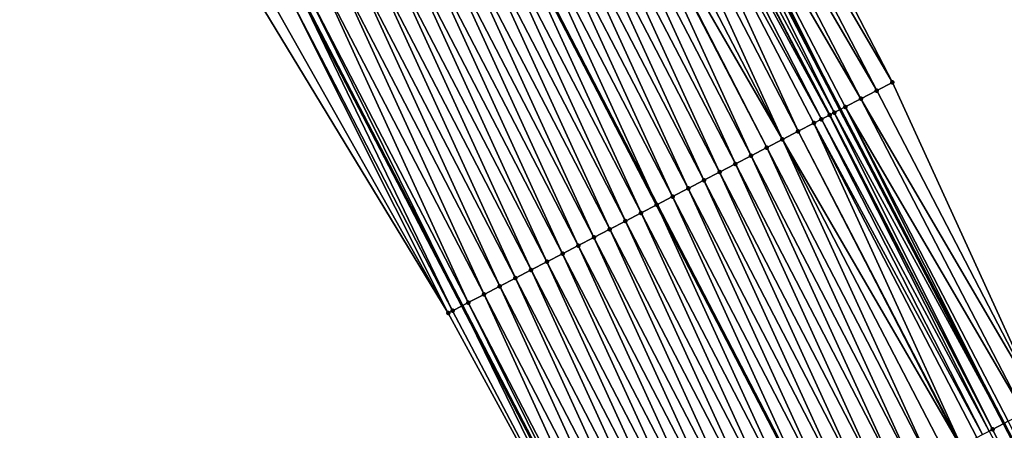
# Model space of a CAD drawing. Header units: feet. Extents: x 2007189 to 2022806, y 818621 to 837694.
# Tile 76 of 256: x 2013226 to 2013282, y 823252 to 823276. Entities that reach past the tile are written whole.
import ezdxf

# ---------------------------------------------------------------- set-up
doc = ezdxf.new("R2010")
doc.units = ezdxf.units.FT
doc.header["$MEASUREMENT"] = 0
for name, color, linetype, lineweight in [('EP_Travel Lane', 172, 'Continuous', 53), ('Road Shots', 141, 'Continuous', 100), ('Road X-Section', 40, 'Continuous', 13), ('STRIPING', 60, 'Continuous', 53)]:
    doc.layers.add(name, color=color, linetype=linetype, lineweight=lineweight)
doc.layers.add('I-77-MM17-21_SB-Surface-Border', color=7, linetype='Continuous')
doc.layers.add('I-77-MM17-21_SB-Surface-TIN', color=7, linetype='Continuous')

msp = doc.modelspace()

# ---------------------------------------------------------------- linework, layer by layer
at = {"layer": 'EP_Travel Lane'}
for points in [[(2013207.610808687, 823394.6337293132, 296.3011882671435), (2013216.869622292, 823376.9080824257, 296.0255285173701), (2013226.128135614, 823359.18301042, 295.7034961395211), (2013235.386938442, 823341.4573841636, 295.4261731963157), (2013244.645916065, 823323.7314232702, 295.175841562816), (2013253.911067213, 823305.9595804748, 294.9261294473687), (2013263.149749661, 823288.2237850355, 294.6274626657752), (2013272.388444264, 823270.4879662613, 294.3306127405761), (2013281.626703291, 823252.7529836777, 293.968799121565), (2013290.865444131, 823235.017076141, 293.6788386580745), (2013300.10428671, 823217.2809732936, 293.4040593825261), (2013309.343291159, 823199.5445596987, 293.1534310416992)], [(2013186.34956795, 823383.5179752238, 295.8635711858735), (2013195.594901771, 823365.785981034, 295.5432762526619), (2013204.840607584, 823348.0532733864, 295.2805097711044), (2013214.086208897, 823330.3207661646, 295.0015815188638), (2013223.331968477, 823312.5879553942, 294.7471309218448), (2013232.554451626, 823294.8809361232, 294.4821762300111), (2013241.78901547, 823277.1427415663, 294.1994911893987), (2013251.02389577, 823259.403939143, 293.9640245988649), (2013260.258350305, 823241.6659545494, 293.6650236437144), (2013269.492870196, 823223.9278444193, 293.3757821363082), (2013278.727651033, 823206.1892330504, 293.1254736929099), (2013287.962412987, 823188.4506579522, 292.8723417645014)]]:
    msp.add_polyline3d(points, dxfattribs=at)
at = {"layer": 'I-77-MM17-21_SB-Surface-Border', "color": 3, "linetype": 'Continuous', "lineweight": -3}
for points in [[(2013209.686088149, 823395.7203116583, 296.2432102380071), (2013218.956087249, 823378.0004809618, 295.9697943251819), (2013229.111447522, 823360.7455566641, 295.5863842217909), (2013238.381449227, 823343.0257209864, 295.3133715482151), (2013247.651199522, 823325.3063658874, 295.0015777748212), (2013256.906682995, 823307.5176537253, 294.7369487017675), (2013266.12023846, 823289.7680528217, 294.4849082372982), (2013275.333598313, 823272.0188287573, 294.2036163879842), (2013283.659128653, 823253.8094317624, 293.8803591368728), (2013291.98514581, 823235.5990969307, 293.6299005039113), (2013300.311278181, 823217.3885401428, 293.3966815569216), (2013309.524867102, 823199.638874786, 293.1496577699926)], [(2013287.868444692, 823188.4019344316, 292.869037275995), (2013277.78702232, 823205.7012820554, 293.1061810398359), (2013267.656731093, 823222.9756762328, 293.3180210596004), (2013259.815874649, 823241.4364488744, 293.654204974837), (2013250.231060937, 823258.9928535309, 293.9356948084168), (2013239.823089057, 823276.1234819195, 294.1246536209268), (2013231.788141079, 823294.4835876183, 294.4557577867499), (2013222.47139989, 823312.1383827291, 294.707379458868), (2013212.586611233, 823329.5373470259, 294.9328847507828), (2013200.861419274, 823345.9751769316, 295.0532857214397), (2013193.167654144, 823364.5182566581, 295.4119858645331), (2013183.71414256, 823382.1416086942, 295.715523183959)]]:
    msp.add_polyline3d(points, dxfattribs=at)
at = {"layer": 'I-77-MM17-21_SB-Surface-TIN', "color": 128, "linetype": 'Continuous', "lineweight": -3}
for points in [[(2013274.446345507, 823271.5575448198, 294.2479014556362), (2013265.233031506, 823289.3066805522, 294.5360510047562), (2013264.34573549, 823288.8454798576, 294.5738734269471)], [(2013275.333598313, 823272.0188287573, 294.2036163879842), (2013266.12023846, 823289.7680528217, 294.4849082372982), (2013265.233031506, 823289.3066805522, 294.5360510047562)], [(2013274.446345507, 823271.5575448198, 294.2479014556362), (2013275.333598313, 823272.0188287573, 294.2036163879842), (2013265.233031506, 823289.3066805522, 294.5360510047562)], [(2013273.559015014, 823271.0964105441, 294.2805673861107), (2013264.34573549, 823288.8454798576, 294.5738734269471), (2013263.458504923, 823288.3841530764, 294.621484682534)], [(2013273.559015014, 823271.0964105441, 294.2805673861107), (2013274.446345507, 823271.5575448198, 294.2479014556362), (2013264.34573549, 823288.8454798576, 294.5738734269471)], [(2013272.049514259, 823270.3119597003, 294.3350775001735), (2013263.149749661, 823288.2237850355, 294.6274626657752), (2013262.572797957, 823287.9241152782, 294.6386333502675)], [(2013263.458504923, 823288.3841530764, 294.621484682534), (2013263.149749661, 823288.2237850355, 294.6274626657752), (2013272.388444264, 823270.4879662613, 294.3306127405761)], [(2013272.049514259, 823270.3119597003, 294.3350775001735), (2013272.388444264, 823270.4879662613, 294.3306127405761), (2013263.149749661, 823288.2237850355, 294.6274626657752)], [(2013272.671775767, 823270.6351004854, 294.3268803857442), (2013263.458504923, 823288.3841530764, 294.621484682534), (2013272.388444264, 823270.4879662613, 294.3306127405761)], [(2013272.671775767, 823270.6351004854, 294.3268803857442), (2013273.559015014, 823271.0964105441, 294.2805673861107), (2013263.458504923, 823288.3841530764, 294.621484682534)], [(2013271.323685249, 823269.9353578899, 294.3249682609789), (2013262.216240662, 823287.739071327, 294.636207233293), (2013261.683440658, 823287.4626614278, 294.6265011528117)], [(2013271.784271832, 823270.1743003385, 294.3336059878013), (2013262.57107066, 823287.923218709, 294.6386306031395), (2013262.216240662, 823287.739071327, 294.636207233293)], [(2013271.323685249, 823269.9353578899, 294.3249682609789), (2013271.784271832, 823270.1743003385, 294.3336059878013), (2013262.216240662, 823287.739071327, 294.636207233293)], [(2013271.784271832, 823270.1743003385, 294.3336059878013), (2013262.572797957, 823287.9241152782, 294.6386333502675), (2013262.57107066, 823287.923218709, 294.6386306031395)], [(2013271.784271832, 823270.1743003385, 294.3336059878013), (2013271.793299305, 823270.1789847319, 294.3337059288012), (2013262.572797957, 823287.9241152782, 294.6386333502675)], [(2013271.793299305, 823270.1789847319, 294.3337059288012), (2013272.049514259, 823270.3119597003, 294.3350775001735), (2013262.572797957, 823287.9241152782, 294.6386333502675)], [(2013270.008912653, 823269.2533768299, 294.2945144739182), (2013261.683440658, 823287.4626614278, 294.6265011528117), (2013260.795751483, 823287.0022181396, 294.6055217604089)], [(2013270.008912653, 823269.2533768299, 294.2945144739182), (2013270.896589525, 823269.7138438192, 294.3136538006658), (2013261.683440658, 823287.4626614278, 294.6265011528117)], [(2013270.896589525, 823269.7138438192, 294.3136538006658), (2013271.323685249, 823269.9353578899, 294.3249682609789), (2013261.683440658, 823287.4626614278, 294.6265011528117)], [(2013269.121276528, 823268.7928313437, 294.281469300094), (2013259.90804941, 823286.5417996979, 294.5826133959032), (2013259.111102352, 823286.1284437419, 294.5625855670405)], [(2013269.121276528, 823268.7928313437, 294.281469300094), (2013260.795751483, 823287.0022181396, 294.6055217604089), (2013259.90804941, 823286.5417996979, 294.5826133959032)], [(2013269.121276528, 823268.7928313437, 294.281469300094), (2013270.008912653, 823269.2533768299, 294.2945144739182), (2013260.795751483, 823287.0022181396, 294.6055217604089)], [(2013267.345971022, 823267.8718044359, 294.250405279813), (2013259.020350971, 823286.0813742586, 294.5602483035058), (2013258.13265612, 823285.620941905, 294.5384199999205)], [(2013268.233636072, 823268.3322942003, 294.2677764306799), (2013259.111102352, 823286.1284437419, 294.5625855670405), (2013259.020350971, 823286.0813742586, 294.5602483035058)], [(2013267.345971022, 823267.8718044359, 294.250405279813), (2013268.233636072, 823268.3322942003, 294.2677764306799), (2013259.020350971, 823286.0813742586, 294.5602483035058)], [(2013268.233636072, 823268.3322942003, 294.2677764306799), (2013269.121276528, 823268.7928313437, 294.281469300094), (2013259.111102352, 823286.1284437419, 294.5625855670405)], [(2013266.458293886, 823267.4113379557, 294.2312264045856), (2013258.13265612, 823285.620941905, 294.5384199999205), (2013257.244987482, 823285.1604590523, 294.520512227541)], [(2013266.458293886, 823267.4113379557, 294.2312264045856), (2013267.345971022, 823267.8718044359, 294.250405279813), (2013258.13265612, 823285.620941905, 294.5384199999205)], [(2013265.570636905, 823266.9508326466, 294.2150620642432), (2013257.244987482, 823285.1604590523, 294.520512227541), (2013256.357322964, 823284.6999682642, 294.5032205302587)], [(2013265.570636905, 823266.9508326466, 294.2150620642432), (2013266.458293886, 823267.4113379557, 294.2312264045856), (2013257.244987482, 823285.1604590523, 294.520512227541)], [(2013264.682980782, 823266.4903256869, 294.1990258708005), (2013256.357322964, 823284.6999682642, 294.5032205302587), (2013255.46965831, 823284.239477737, 294.4859085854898)], [(2013264.682980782, 823266.4903256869, 294.1990258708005), (2013265.570636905, 823266.9508326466, 294.2150620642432), (2013256.357322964, 823284.6999682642, 294.5032205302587)], [(2013262.907689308, 823265.5692717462, 294.1700605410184), (2013254.58201421, 823283.7789476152, 294.4716705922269), (2013253.694358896, 823283.3184390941, 294.455755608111)], [(2013263.795337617, 823266.0297937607, 294.1849279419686), (2013255.46965831, 823284.239477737, 294.4859085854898), (2013254.58201421, 823283.7789476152, 294.4716705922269)], [(2013262.907689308, 823265.5692717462, 294.1700605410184), (2013263.795337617, 823266.0297937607, 294.1849279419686), (2013254.58201421, 823283.7789476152, 294.4716705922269)], [(2013263.795337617, 823266.0297937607, 294.1849279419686), (2013264.682980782, 823266.4903256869, 294.1990258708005), (2013255.46965831, 823284.239477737, 294.4859085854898)], [(2013253.694358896, 823283.3184390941, 294.455755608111), (2013252.806671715, 823282.8579891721, 294.4352452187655), (2013262.020011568, 823265.1088036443, 294.150961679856)], [(2013262.907689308, 823265.5692717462, 294.1700605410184), (2013253.694358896, 823283.3184390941, 294.455755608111), (2013262.020011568, 823265.1088036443, 294.150961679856)], [(2013261.132346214, 823264.6483172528, 294.1333745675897), (2013252.806671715, 823282.8579891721, 294.4352452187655), (2013251.91897039, 823282.397572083, 294.4122778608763)], [(2013261.132346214, 823264.6483172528, 294.1333745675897), (2013262.020011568, 823265.1088036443, 294.150961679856), (2013252.806671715, 823282.8579891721, 294.4352452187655)], [(2013260.244674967, 823264.1878394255, 294.1150766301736), (2013251.91897039, 823282.397572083, 294.4122778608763), (2013251.031249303, 823281.9371902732, 294.3865255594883)], [(2013260.244674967, 823264.1878394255, 294.1150766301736), (2013261.132346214, 823264.6483172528, 294.1333745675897), (2013251.91897039, 823282.397572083, 294.4122778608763)], [(2013259.357000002, 823263.7273687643, 294.0962223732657), (2013251.031249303, 823281.9371902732, 294.3865255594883), (2013250.143536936, 823281.4767916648, 294.3620774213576)], [(2013259.357000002, 823263.7273687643, 294.0962223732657), (2013260.244674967, 823264.1878394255, 294.1150766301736), (2013251.031249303, 823281.9371902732, 294.3865255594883)], [(2013257.581671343, 823262.8063864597, 294.06169552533), (2013249.255853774, 823281.0163367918, 294.3419974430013), (2013248.368180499, 823280.5558628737, 294.323396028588)], [(2013258.46932676, 823263.2668947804, 294.0776260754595), (2013250.143536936, 823281.4767916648, 294.3620774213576), (2013249.255853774, 823281.0163367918, 294.3419974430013)], [(2013257.581671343, 823262.8063864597, 294.06169552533), (2013258.46932676, 823263.2668947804, 294.0776260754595), (2013249.255853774, 823281.0163367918, 294.3419974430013)], [(2013258.46932676, 823263.2668947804, 294.0776260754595), (2013259.357000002, 823263.7273687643, 294.0962223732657), (2013250.143536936, 823281.4767916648, 294.3620774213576)], [(2013256.694033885, 823262.3458435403, 294.0484510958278), (2013248.368180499, 823280.5558628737, 294.323396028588), (2013247.480525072, 823280.095354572, 294.3074640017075)], [(2013256.694033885, 823262.3458435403, 294.0484510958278), (2013257.581671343, 823262.8063864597, 294.06169552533), (2013248.368180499, 823280.5558628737, 294.323396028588)], [(2013255.806383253, 823261.8853260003, 294.0332362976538), (2013247.480525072, 823280.095354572, 294.3074640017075), (2013246.592860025, 823279.6348648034, 294.2900931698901)], [(2013255.806383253, 823261.8853260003, 294.0332362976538), (2013256.694033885, 823262.3458435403, 294.0484510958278), (2013247.480525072, 823280.095354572, 294.3074640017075)], [(2013254.918744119, 823261.4247863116, 294.019741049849), (2013246.592860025, 823279.6348648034, 294.2900931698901), (2013245.705188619, 823279.1743872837, 294.2717713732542)], [(2013254.918744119, 823261.4247863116, 294.019741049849), (2013255.806383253, 823261.8853260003, 294.0332362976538), (2013246.592860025, 823279.6348648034, 294.2900931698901)], [(2013253.143507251, 823260.5036271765, 293.9989425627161), (2013244.817540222, 823278.7138654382, 294.2568908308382), (2013243.929913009, 823278.2533027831, 294.2451785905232)], [(2013254.031118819, 823260.9642199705, 294.0083149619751), (2013245.705188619, 823279.1743872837, 294.2717713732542), (2013244.817540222, 823278.7138654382, 294.2568908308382)], [(2013253.143507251, 823260.5036271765, 293.9989425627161), (2013254.031118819, 823260.9642199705, 294.0083149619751), (2013244.817540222, 823278.7138654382, 294.2568908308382)], [(2013254.031118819, 823260.9642199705, 294.0083149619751), (2013254.918744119, 823261.4247863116, 294.019741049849), (2013245.705188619, 823279.1743872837, 294.2717713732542)], [(2013252.25592176, 823260.0429841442, 293.993470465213), (2013243.929913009, 823278.2533027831, 294.2451785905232), (2013243.042289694, 823277.7927326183, 294.2340493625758)], [(2013252.25592176, 823260.0429841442, 293.993470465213), (2013253.143507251, 823260.5036271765, 293.9989425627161), (2013243.929913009, 823278.2533027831, 294.2451785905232)], [(2013251.368255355, 823259.5824969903, 293.9758966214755), (2013243.042289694, 823277.7927326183, 294.2340493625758), (2013242.154597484, 823277.3322951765, 294.2126160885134)], [(2013251.368255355, 823259.5824969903, 293.9758966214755), (2013252.25592176, 823260.0429841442, 293.993470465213), (2013243.042289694, 823277.7927326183, 294.2340493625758)], [(2013250.480501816, 823259.1221776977, 293.9452907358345), (2013241.78901547, 823277.1427415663, 294.1994911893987), (2013241.26683548, 823276.871992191, 294.1807442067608)], [(2013242.154597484, 823277.3322951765, 294.2126160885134), (2013241.78901547, 823277.1427415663, 294.1994911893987), (2013251.02389577, 823259.403939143, 293.9640245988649)], [(2013250.480501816, 823259.1221776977, 293.9452907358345), (2013251.02389577, 823259.403939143, 293.9640245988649), (2013241.78901547, 823277.1427415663, 294.1994911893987)], [(2013251.368255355, 823259.5824969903, 293.9758966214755), (2013242.154597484, 823277.3322951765, 294.2126160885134), (2013251.02389577, 823259.403939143, 293.9640245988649)], [(2013250.231060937, 823258.9928535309, 293.9356948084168), (2013241.26683548, 823276.871992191, 294.1807442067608), (2013240.379054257, 823276.41172623, 294.1459978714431)], [(2013250.231060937, 823258.9928535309, 293.9356948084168), (2013250.480501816, 823259.1221776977, 293.9452907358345), (2013241.26683548, 823276.871992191, 294.1807442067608)], [(2013250.231060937, 823258.9928535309, 293.9356948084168), (2013240.379054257, 823276.41172623, 294.1459978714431), (2013239.823089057, 823276.1234819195, 294.1246536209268)], [(2013283.659128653, 823253.8094317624, 293.8803591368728), (2013274.446345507, 823271.5575448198, 294.2479014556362), (2013273.559015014, 823271.0964105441, 294.2805673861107)], [(2013283.659128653, 823253.8094317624, 293.8803591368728), (2013275.333598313, 823272.0188287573, 294.2036163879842), (2013274.446345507, 823271.5575448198, 294.2479014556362)], [(2013282.771861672, 823253.3481751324, 293.9225239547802), (2013273.559015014, 823271.0964105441, 294.2805673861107), (2013272.671775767, 823270.6351004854, 294.3268803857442)], [(2013282.771861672, 823253.3481751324, 293.9225239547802), (2013283.659128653, 823253.8094317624, 293.8803591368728), (2013273.559015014, 823271.0964105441, 294.2805673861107)], [(2013272.049514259, 823270.3119597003, 294.3350775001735), (2013281.626703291, 823252.7529836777, 293.968799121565), (2013272.388444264, 823270.4879662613, 294.3306127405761)], [(2013272.671775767, 823270.6351004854, 294.3268803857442), (2013272.388444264, 823270.4879662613, 294.3306127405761), (2013281.626703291, 823252.7529836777, 293.968799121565)], [(2013281.88458774, 823252.8869318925, 293.9636491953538), (2013272.671775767, 823270.6351004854, 294.3268803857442), (2013281.626703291, 823252.7529836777, 293.968799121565)], [(2013281.88458774, 823252.8869318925, 293.9636491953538), (2013282.771861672, 823253.3481751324, 293.9225239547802), (2013272.671775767, 823270.6351004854, 294.3268803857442)], [(2013280.425842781, 823252.1294437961, 293.9804762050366), (2013271.323685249, 823269.9353578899, 294.3249682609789), (2013270.896589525, 823269.7138438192, 294.3136538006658)], [(2013280.800228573, 823252.3237593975, 293.9818541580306), (2013271.784271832, 823270.1743003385, 294.3336059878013), (2013271.323685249, 823269.9353578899, 294.3249682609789)], [(2013280.425842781, 823252.1294437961, 293.9804762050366), (2013280.800228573, 823252.3237593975, 293.9818541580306), (2013271.323685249, 823269.9353578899, 294.3249682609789)], [(2013280.997157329, 823252.4259901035, 293.9813710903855), (2013271.793299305, 823270.1789847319, 294.3337059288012), (2013271.784271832, 823270.1743003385, 294.3336059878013)], [(2013280.800228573, 823252.3237593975, 293.9818541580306), (2013280.997157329, 823252.4259901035, 293.9813710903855), (2013271.784271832, 823270.1743003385, 294.3336059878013)], [(2013280.997157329, 823252.4259901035, 293.9813710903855), (2013272.049514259, 823270.3119597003, 294.3350775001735), (2013271.793299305, 823270.1789847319, 294.3337059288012)], [(2013280.997157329, 823252.4259901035, 293.9813710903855), (2013281.626703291, 823252.7529836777, 293.968799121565), (2013272.049514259, 823270.3119597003, 294.3350775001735)], [(2013279.178820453, 823251.4824824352, 293.959101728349), (2013270.008912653, 823269.2533768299, 294.2945144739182), (2013269.121276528, 823268.7928313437, 294.281469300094)], [(2013279.221916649, 823251.5048383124, 293.9600020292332), (2013270.896589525, 823269.7138438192, 294.3136538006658), (2013270.008912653, 823269.2533768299, 294.2945144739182)], [(2013279.178820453, 823251.4824824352, 293.959101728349), (2013279.221916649, 823251.5048383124, 293.9600020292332), (2013270.008912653, 823269.2533768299, 294.2945144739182)], [(2013279.221916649, 823251.5048383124, 293.9600020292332), (2013280.109577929, 823251.9653353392, 293.9768096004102), (2013270.896589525, 823269.7138438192, 294.3136538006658)], [(2013280.109577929, 823251.9653353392, 293.9768096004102), (2013280.425842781, 823252.1294437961, 293.9804762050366), (2013270.896589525, 823269.7138438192, 294.3136538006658)], [(2013277.446577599, 823250.5838760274, 293.9239205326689), (2013269.121276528, 823268.7928313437, 294.281469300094), (2013268.233636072, 823268.3322942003, 294.2677764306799)], [(2013277.446577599, 823250.5838760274, 293.9239205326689), (2013278.334240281, 823251.0443703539, 293.9409377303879), (2013269.121276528, 823268.7928313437, 294.281469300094)], [(2013278.334240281, 823251.0443703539, 293.9409377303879), (2013279.178820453, 823251.4824824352, 293.959101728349), (2013269.121276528, 823268.7928313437, 294.281469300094)], [(2013276.558927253, 823250.1233579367, 293.9087482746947), (2013268.233636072, 823268.3322942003, 294.2677764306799), (2013267.345971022, 823267.8718044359, 294.250405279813)], [(2013276.558927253, 823250.1233579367, 293.9087482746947), (2013277.446577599, 823250.5838760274, 293.9239205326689), (2013268.233636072, 823268.3322942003, 294.2677764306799)], [(2013275.67128727, 823249.6628198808, 293.8951260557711), (2013267.345971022, 823267.8718044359, 294.250405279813), (2013266.458293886, 823267.4113379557, 294.2312264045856)], [(2013275.67128727, 823249.6628198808, 293.8951260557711), (2013276.558927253, 823250.1233579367, 293.9087482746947), (2013267.345971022, 823267.8718044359, 294.250405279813)], [(2013274.783636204, 823249.2023031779, 293.8798460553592), (2013266.458293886, 823267.4113379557, 294.2312264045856), (2013265.570636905, 823266.9508326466, 294.2150620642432)], [(2013274.783636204, 823249.2023031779, 293.8798460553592), (2013275.67128727, 823249.6628198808, 293.8951260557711), (2013266.458293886, 823267.4113379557, 294.2312264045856)], [(2013273.008358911, 823248.2812219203, 293.8530010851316), (2013264.682980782, 823266.4903256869, 294.1990258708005), (2013263.795337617, 823266.0297937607, 294.1849279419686)], [(2013273.895988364, 823248.7417802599, 293.8650485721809), (2013265.570636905, 823266.9508326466, 294.2150620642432), (2013264.682980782, 823266.4903256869, 294.1990258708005)], [(2013273.008358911, 823248.2812219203, 293.8530010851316), (2013273.895988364, 823248.7417802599, 293.8650485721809), (2013264.682980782, 823266.4903256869, 294.1990258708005)], [(2013273.895988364, 823248.7417802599, 293.8650485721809), (2013274.783636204, 823249.2023031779, 293.8798460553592), (2013265.570636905, 823266.9508326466, 294.2150620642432)], [(2013272.120737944, 823247.8206472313, 293.8422228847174), (2013263.795337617, 823266.0297937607, 294.1849279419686), (2013262.907689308, 823265.5692717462, 294.1700605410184)], [(2013272.120737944, 823247.8206472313, 293.8422228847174), (2013273.008358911, 823248.2812219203, 293.8530010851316), (2013263.795337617, 823266.0297937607, 294.1849279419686)], [(2013262.907689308, 823265.5692717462, 294.1700605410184), (2013262.020011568, 823265.1088036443, 294.150961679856), (2013271.233091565, 823247.3601187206, 293.8278138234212)], [(2013272.120737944, 823247.8206472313, 293.8422228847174), (2013262.907689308, 823265.5692717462, 294.1700605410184), (2013271.233091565, 823247.3601187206, 293.8278138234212)], [(2013270.345432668, 823246.8996198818, 293.8111927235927), (2013262.020011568, 823265.1088036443, 294.150961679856), (2013261.132346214, 823264.6483172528, 294.1333745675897)], [(2013270.345432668, 823246.8996198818, 293.8111927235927), (2013271.233091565, 823247.3601187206, 293.8278138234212), (2013262.020011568, 823265.1088036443, 294.150961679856)], [(2013269.457797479, 823246.439072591, 293.7982874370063), (2013261.132346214, 823264.6483172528, 294.1333745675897), (2013260.244674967, 823264.1878394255, 294.1150766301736)], [(2013269.457797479, 823246.439072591, 293.7982874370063), (2013270.345432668, 823246.8996198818, 293.8111927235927), (2013261.132346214, 823264.6483172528, 294.1333745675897)], [(2013267.682576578, 823245.5178826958, 293.7798766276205), (2013259.357000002, 823263.7273687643, 294.0962223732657), (2013258.46932676, 823263.2668947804, 294.0776260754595)], [(2013268.570191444, 823245.9784691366, 293.7897424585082), (2013260.244674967, 823264.1878394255, 294.1150766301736), (2013259.357000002, 823263.7273687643, 294.0962223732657)], [(2013267.682576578, 823245.5178826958, 293.7798766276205), (2013268.570191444, 823245.9784691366, 293.7897424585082), (2013259.357000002, 823263.7273687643, 294.0962223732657)], [(2013268.570191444, 823245.9784691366, 293.7897424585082), (2013269.457797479, 823246.439072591, 293.7982874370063), (2013260.244674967, 823264.1878394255, 294.1150766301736)], [(2013266.794951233, 823245.0573164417, 293.7684435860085), (2013258.46932676, 823263.2668947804, 294.0776260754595), (2013257.581671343, 823262.8063864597, 294.06169552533)], [(2013266.794951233, 823245.0573164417, 293.7684435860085), (2013267.682576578, 823245.5178826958, 293.7798766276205), (2013258.46932676, 823263.2668947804, 294.0776260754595)], [(2013265.90732672, 823244.596748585, 293.7571349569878), (2013257.581671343, 823262.8063864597, 294.06169552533), (2013256.694033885, 823262.3458435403, 294.0484510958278)], [(2013265.90732672, 823244.596748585, 293.7571349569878), (2013266.794951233, 823245.0573164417, 293.7684435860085), (2013257.581671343, 823262.8063864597, 294.06169552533)], [(2013265.019680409, 823244.1362227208, 293.7425661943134), (2013256.694033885, 823262.3458435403, 294.0484510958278), (2013255.806383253, 823261.8853260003, 294.0332362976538)], [(2013265.019680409, 823244.1362227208, 293.7425661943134), (2013265.90732672, 823244.596748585, 293.7571349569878), (2013256.694033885, 823262.3458435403, 294.0484510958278)], [(2013264.132025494, 823243.6757134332, 293.726710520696), (2013255.806383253, 823261.8853260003, 294.0332362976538), (2013254.918744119, 823261.4247863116, 294.019741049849)], [(2013264.132025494, 823243.6757134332, 293.726710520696), (2013265.019680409, 823244.1362227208, 293.7425661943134), (2013255.806383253, 823261.8853260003, 294.0332362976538)], [(2013262.356750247, 823242.7546282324, 293.7001716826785), (2013254.031118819, 823260.9642199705, 294.0083149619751), (2013253.143507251, 823260.5036271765, 293.9989425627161)], [(2013263.244380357, 823243.2151853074, 293.7123173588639), (2013254.918744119, 823261.4247863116, 294.019741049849), (2013254.031118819, 823260.9642199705, 294.0083149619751)], [(2013262.356750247, 823242.7546282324, 293.7001716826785), (2013263.244380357, 823243.2151853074, 293.7123173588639), (2013254.031118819, 823260.9642199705, 294.0083149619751)], [(2013263.244380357, 823243.2151853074, 293.7123173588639), (2013264.132025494, 823243.6757134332, 293.726710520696), (2013254.918744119, 823261.4247863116, 294.019741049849)], [(2013261.469116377, 823242.2940783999, 293.687463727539), (2013253.143507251, 823260.5036271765, 293.9989425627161), (2013252.25592176, 823260.0429841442, 293.993470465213)], [(2013261.469116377, 823242.2940783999, 293.687463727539), (2013262.356750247, 823242.7546282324, 293.7001716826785), (2013253.143507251, 823260.5036271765, 293.9989425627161)], [(2013260.581470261, 823241.8335521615, 293.6729240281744), (2013252.25592176, 823260.0429841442, 293.993470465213), (2013251.368255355, 823259.5824969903, 293.9758966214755)], [(2013260.581470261, 823241.8335521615, 293.6729240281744), (2013261.469116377, 823242.2940783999, 293.687463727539), (2013252.25592176, 823260.0429841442, 293.993470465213)], [(2013259.815874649, 823241.4364488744, 293.654204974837), (2013251.02389577, 823259.403939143, 293.9640245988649), (2013250.480501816, 823259.1221776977, 293.9452907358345)], [(2013251.368255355, 823259.5824969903, 293.9758966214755), (2013251.02389577, 823259.403939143, 293.9640245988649), (2013260.258350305, 823241.6659545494, 293.6650236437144)], [(2013259.815874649, 823241.4364488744, 293.654204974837), (2013260.258350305, 823241.6659545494, 293.6650236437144), (2013251.02389577, 823259.403939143, 293.9640245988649)], [(2013260.581470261, 823241.8335521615, 293.6729240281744), (2013251.368255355, 823259.5824969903, 293.9758966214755), (2013260.258350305, 823241.6659545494, 293.6650236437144)], [(2013259.815874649, 823241.4364488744, 293.654204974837), (2013250.480501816, 823259.1221776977, 293.9452907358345), (2013250.231060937, 823258.9928535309, 293.9356948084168)], [(2013290.210495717, 823234.6768073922, 293.696862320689), (2013281.626703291, 823252.7529836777, 293.968799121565), (2013280.997157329, 823252.4259901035, 293.9813710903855)], [(2013281.88458774, 823252.8869318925, 293.9636491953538), (2013281.626703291, 823252.7529836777, 293.968799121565), (2013290.865444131, 823235.017076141, 293.6788386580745)], [(2013290.210495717, 823234.6768073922, 293.696862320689), (2013290.865444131, 823235.017076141, 293.6788386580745), (2013281.626703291, 823252.7529836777, 293.968799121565)], [(2013290.210495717, 823234.6768073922, 293.696862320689), (2013280.997157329, 823252.4259901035, 293.9813710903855), (2013280.800228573, 823252.3237593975, 293.9818541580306)]]:
    msp.add_3dface(points, dxfattribs=at)
at = {"layer": 'Road Shots', "lineweight": 100}
for p in [(2013274.446345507, 823271.5575448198, 294.2479014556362), (2013275.333598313, 823272.0188287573, 294.2036163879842), (2013273.559015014, 823271.0964105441, 294.2805673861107), (2013272.671775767, 823270.6351004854, 294.3268803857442), (2013271.323685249, 823269.9353578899, 294.3249682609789), (2013271.784271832, 823270.1743003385, 294.3336059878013), (2013271.793299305, 823270.1789847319, 294.3337059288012), (2013272.049514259, 823270.3119597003, 294.3350775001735), (2013270.008912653, 823269.2533768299, 294.2945144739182), (2013270.896589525, 823269.7138438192, 294.3136538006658), (2013269.121276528, 823268.7928313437, 294.281469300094), (2013268.233636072, 823268.3322942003, 294.2677764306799), (2013267.345971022, 823267.8718044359, 294.250405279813), (2013266.458293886, 823267.4113379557, 294.2312264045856), (2013264.682980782, 823266.4903256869, 294.1990258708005), (2013265.570636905, 823266.9508326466, 294.2150620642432), (2013263.795337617, 823266.0297937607, 294.1849279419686), (2013262.907689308, 823265.5692717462, 294.1700605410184), (2013262.020012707, 823265.1088042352, 294.1509617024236), (2013261.132346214, 823264.6483172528, 294.1333745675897), (2013259.357000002, 823263.7273687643, 294.0962223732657), (2013260.244674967, 823264.1878394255, 294.1150766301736), (2013258.46932676, 823263.2668947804, 294.0776260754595), (2013257.581671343, 823262.8063864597, 294.06169552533), (2013256.694033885, 823262.3458435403, 294.0484510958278), (2013255.806383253, 823261.8853260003, 294.0332362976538), (2013254.031118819, 823260.9642199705, 294.0083149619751), (2013254.918744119, 823261.4247863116, 294.019741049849), (2013253.143507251, 823260.5036271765, 293.9989425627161), (2013252.25592176, 823260.0429841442, 293.993470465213), (2013251.368255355, 823259.5824969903, 293.9758966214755), (2013250.231060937, 823258.9928535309, 293.9356948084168), (2013250.480501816, 823259.1221776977, 293.9452907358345), (2013280.997157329, 823252.4259901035, 293.9813710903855)]:
    msp.add_point(p, dxfattribs=at)
at = {"layer": 'Road X-Section', "extrusion": (-0.4606650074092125, 0.887455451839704, 0.01451109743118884), "elevation": -196823.9857948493, "flags": 128}
msp.add_lwpolyline([(-2166172.861137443, 3150.667389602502), (-2166171.861137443, 3150.711679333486), (-2166170.861137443, 3150.744348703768), (-2166169.861137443, 3150.790666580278), (-2166169.159974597, 3150.798864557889), (-2166168.87130793, 3150.797492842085), (-2166168.861137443, 3150.797392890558), (-2166168.34226031, 3150.788754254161), (-2166167.861137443, 3150.777438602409), (-2166166.861137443, 3150.758297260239), (-2166165.861137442, 3150.745250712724), (-2166164.861137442, 3150.731556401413), (-2166163.861137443, 3150.714183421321), (-2166162.861137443, 3150.695002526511), (-2166161.861137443, 3150.678836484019), (-2166160.861137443, 3150.662798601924), (-2166159.861137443, 3150.648699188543), (-2166158.861137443, 3150.633830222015), (-2166157.861137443, 3150.614729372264), (-2166156.861137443, 3150.597140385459), (-2166155.861137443, 3150.578840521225), (-2166154.861137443, 3150.559984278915), (-2166153.861137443, 3150.541386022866), (-2166152.861137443, 3150.525453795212), (-2166151.861137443, 3150.512207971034), (-2166150.861137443, 3150.496991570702), (-2166149.861137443, 3150.483494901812), (-2166148.861137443, 3150.472067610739), (-2166147.861137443, 3150.462694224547), (-2166146.861137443, 3150.457221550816), (-2166145.861137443, 3150.439645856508), (-2166144.861137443, 3150.409036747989), (-2166144.580165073, 3150.399439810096)], dxfattribs=at)
at = {"layer": 'Road X-Section', "extrusion": (-0.4606650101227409, 0.8874554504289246, 0.01451109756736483), "elevation": -196843.9924192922, "flags": 128}
msp.add_lwpolyline([(-2166171.860535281, 3150.634473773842), (-2166170.860535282, 3150.676643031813), (-2166169.860535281, 3150.717772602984), (-2166168.860535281, 3150.735496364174), (-2166168.638652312, 3150.73597948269), (-2166168.216842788, 3150.734601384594), (-2166167.860535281, 3150.73093439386), (-2166166.860535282, 3150.714125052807), (-2166166.811985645, 3150.713224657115), (-2166165.860535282, 3150.695058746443), (-2166164.860535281, 3150.678039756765), (-2166163.860535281, 3150.662865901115), (-2166162.860535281, 3150.649242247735), (-2166161.860535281, 3150.633960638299), (-2166160.860535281, 3150.619161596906), (-2166159.860535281, 3150.607112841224), (-2166158.860535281, 3150.59633350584), (-2166157.860535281, 3150.581922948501), (-2166156.860535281, 3150.565300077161), (-2166155.860535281, 3150.552393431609), (-2166154.860535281, 3150.543847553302), (-2166153.860535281, 3150.533980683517), (-2166152.860535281, 3150.52254643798), (-2166151.860535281, 3150.511236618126), (-2166150.860535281, 3150.496666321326), (-2166149.860535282, 3150.480808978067), (-2166148.860535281, 3150.466414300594), (-2166147.860535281, 3150.454267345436), (-2166146.860535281, 3150.441558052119), (-2166145.860535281, 3150.427016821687), (-2166144.998080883, 3150.408295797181)], dxfattribs=at)
at = {"layer": 'STRIPING'}
msp.add_polyline3d([(2013197.280185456, 823389.2323523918, 296.1103292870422), (2013206.549991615, 823371.5128905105, 295.8071533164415), (2013215.819785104, 823353.7934528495, 295.5020229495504), (2013225.089920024, 823336.0733625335, 295.2495562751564), (2013234.360109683, 823318.3531675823, 295.0055324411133), (2013243.593263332, 823300.6073067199, 294.7092798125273), (2013252.806671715, 823282.8579891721, 294.4352452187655), (2013262.020011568, 823265.1088036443, 294.150961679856), (2013271.233091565, 823247.3601187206, 293.8278138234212), (2013280.446492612, 823229.6108153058, 293.552681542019), (2013289.659979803, 823211.8613459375, 293.2904341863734), (2013298.873560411, 823194.1116966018, 293.0421598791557)], dxfattribs=at)

doc.saveas('drawing.dxf')
